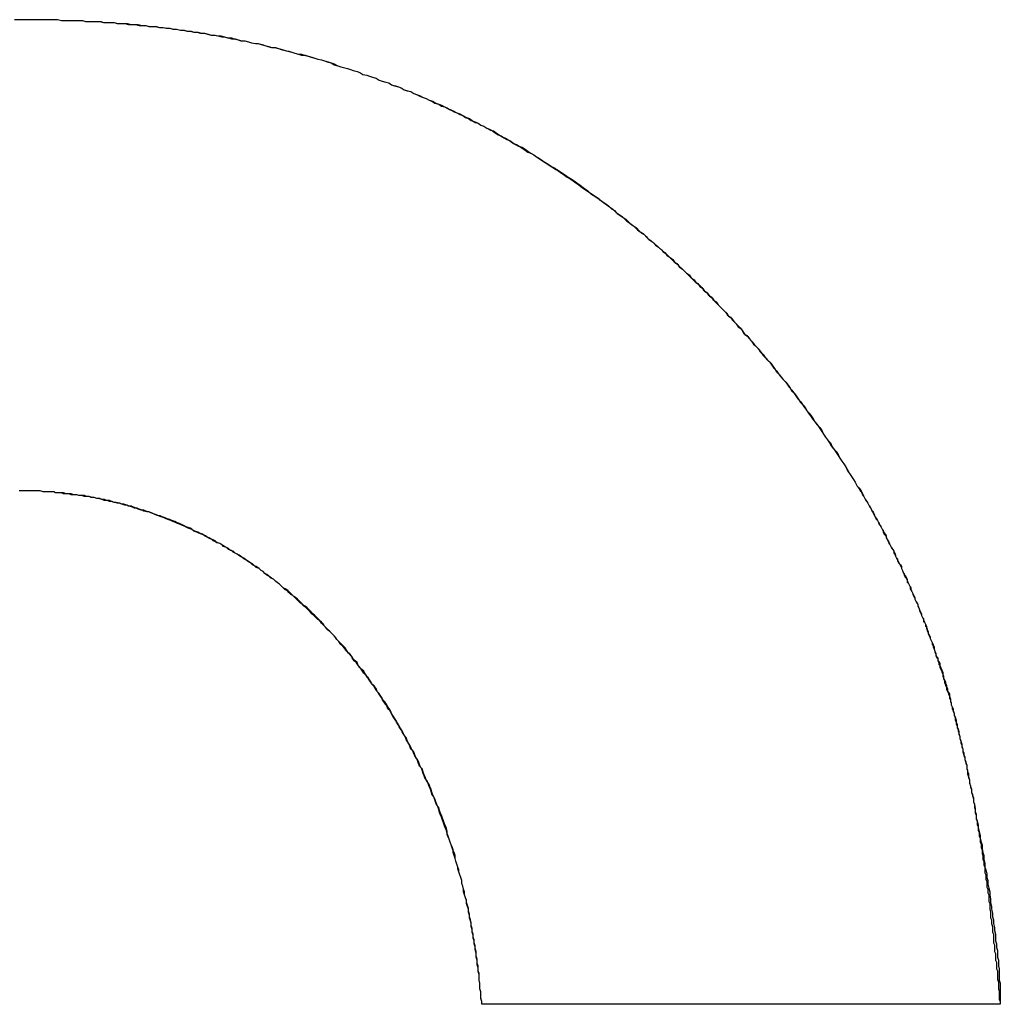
# Model space of a CAD drawing. Extents: x 214 to 2899, y -429 to 1714.
# Tile 35 of 80: x 1033.71 to 1034.73, y 586.32 to 587.35. Entities that reach past the tile are written whole.
import ezdxf

# ---------------------------------------------------------------- set-up
doc = ezdxf.new("R2010")
doc.units = 0
doc.linetypes.add('DURCHGEHEND', pattern=[0])
doc.layers.add('KF_PASSIO_SUB_12_FRONT', color=7, linetype='DURCHGEHEND')

# ---------------------------------------------------------------- blocks, each defined once
blk = doc.blocks.new('KF_PASSIO_SUB_12_FRONT')
at = {"layer": 'KF_PASSIO_SUB_12_FRONT'}
blk.add_line((-190.0372, -296.8038), (-190.5772, -296.8038), dxfattribs=at)
blk.add_line((-190.0372, -296.8038), (-190.5772, -296.8038), dxfattribs=at)
for points in [[(-191.064, -295.778, 0), (-191.058, -295.778, 0), (-191.051, -295.778, 0), (-191.045, -295.778, 0)], [(-191.063, -295.778, 0), (-191.057, -295.778, 0), (-191.051, -295.778, 0), (-191.045, -295.778, 0)], [(-191.045, -295.778, 0), (-191.041, -295.778, 0), (-191.038, -295.778, 0), (-191.034, -295.778, 0), (-191.03, -295.778, 0), (-191.026, -295.778, 0), (-191.023, -295.778, 0), (-191.019, -295.778, 0), (-191.015, -295.779, 0), (-191.011, -295.779, 0), (-191.008, -295.779, 0), (-191.004, -295.779, 0), (-191, -295.779, 0), (-190.997, -295.779, 0), (-190.993, -295.779, 0), (-190.989, -295.78, 0), (-190.986, -295.78, 0), (-190.982, -295.78, 0), (-190.978, -295.78, 0), (-190.974, -295.78, 0), (-190.971, -295.781, 0), (-190.967, -295.781, 0), (-190.963, -295.781, 0), (-190.96, -295.781, 0), (-190.956, -295.782, 0), (-190.952, -295.782, 0), (-190.949, -295.782, 0), (-190.945, -295.783, 0), (-190.942, -295.783, 0), (-190.938, -295.783, 0), (-190.934, -295.784, 0), (-190.931, -295.784, 0), (-190.927, -295.784, 0), (-190.923, -295.785, 0), (-190.92, -295.785, 0), (-190.916, -295.785, 0), (-190.913, -295.786, 0), (-190.909, -295.786, 0), (-190.905, -295.787, 0), (-190.902, -295.787, 0), (-190.898, -295.788, 0), (-190.895, -295.788, 0), (-190.891, -295.789, 0), (-190.887, -295.789, 0), (-190.884, -295.79, 0), (-190.88, -295.79, 0), (-190.877, -295.791, 0), (-190.873, -295.791, 0), (-190.869, -295.792, 0), (-190.866, -295.792, 0), (-190.862, -295.793, 0), (-190.859, -295.794, 0), (-190.855, -295.794, 0), (-190.852, -295.795, 0), (-190.848, -295.796, 0), (-190.845, -295.796, 0), (-190.841, -295.797, 0), (-190.838, -295.798, 0), (-190.834, -295.798, 0), (-190.831, -295.799, 0), (-190.827, -295.8, 0), (-190.824, -295.8, 0), (-190.82, -295.801, 0), (-190.817, -295.802, 0), (-190.813, -295.803, 0), (-190.81, -295.803, 0), (-190.806, -295.804, 0), (-190.803, -295.805, 0), (-190.799, -295.806, 0), (-190.796, -295.807, 0), (-190.792, -295.807, 0), (-190.789, -295.808, 0), (-190.785, -295.809, 0), (-190.782, -295.81, 0), (-190.778, -295.811, 0), (-190.775, -295.812, 0), (-190.772, -295.813, 0), (-190.768, -295.814, 0), (-190.765, -295.815, 0), (-190.761, -295.815, 0), (-190.758, -295.816, 0), (-190.754, -295.817, 0), (-190.751, -295.818, 0), (-190.748, -295.819, 0), (-190.744, -295.82, 0), (-190.741, -295.821, 0), (-190.737, -295.822, 0), (-190.734, -295.823, 0), (-190.731, -295.825, 0), (-190.727, -295.826, 0), (-190.724, -295.827, 0), (-190.721, -295.828, 0), (-190.717, -295.829, 0), (-190.714, -295.83, 0), (-190.711, -295.831, 0), (-190.707, -295.832, 0), (-190.704, -295.833, 0), (-190.701, -295.835, 0), (-190.697, -295.836, 0), (-190.694, -295.837, 0), (-190.691, -295.838, 0), (-190.687, -295.839, 0), (-190.684, -295.841, 0), (-190.681, -295.842, 0), (-190.677, -295.843, 0), (-190.674, -295.844, 0), (-190.671, -295.846, 0), (-190.668, -295.847, 0), (-190.664, -295.848, 0), (-190.661, -295.849, 0), (-190.658, -295.851, 0), (-190.655, -295.852, 0), (-190.651, -295.853, 0), (-190.648, -295.855, 0), (-190.645, -295.856, 0), (-190.642, -295.857, 0), (-190.638, -295.859, 0), (-190.635, -295.86, 0), (-190.632, -295.862, 0), (-190.629, -295.863, 0), (-190.626, -295.865, 0), (-190.622, -295.866, 0), (-190.619, -295.867, 0), (-190.616, -295.869, 0), (-190.613, -295.87, 0), (-190.61, -295.872, 0), (-190.607, -295.873, 0), (-190.603, -295.875, 0), (-190.6, -295.876, 0), (-190.597, -295.878, 0), (-190.594, -295.88, 0), (-190.591, -295.881, 0), (-190.588, -295.883, 0), (-190.585, -295.884, 0), (-190.581, -295.886, 0), (-190.578, -295.888, 0), (-190.575, -295.889, 0), (-190.572, -295.891, 0), (-190.569, -295.892, 0), (-190.566, -295.894, 0), (-190.563, -295.896, 0), (-190.56, -295.898, 0), (-190.557, -295.899, 0), (-190.554, -295.901, 0), (-190.551, -295.903, 0), (-190.548, -295.904, 0), (-190.545, -295.906, 0), (-190.542, -295.908, 0), (-190.539, -295.91, 0), (-190.535, -295.911, 0), (-190.532, -295.913, 0), (-190.529, -295.915, 0), (-190.526, -295.917, 0), (-190.523, -295.919, 0), (-190.52, -295.921, 0), (-190.518, -295.922, 0), (-190.515, -295.924, 0), (-190.512, -295.926, 0), (-190.509, -295.928, 0), (-190.506, -295.93, 0), (-190.503, -295.932, 0), (-190.5, -295.934, 0), (-190.497, -295.936, 0), (-190.494, -295.938, 0), (-190.491, -295.94, 0), (-190.488, -295.942, 0), (-190.485, -295.944, 0), (-190.482, -295.946, 0), (-190.479, -295.948, 0), (-190.476, -295.95, 0), (-190.474, -295.952, 0), (-190.471, -295.954, 0), (-190.468, -295.956, 0), (-190.465, -295.958, 0), (-190.462, -295.96, 0), (-190.459, -295.962, 0), (-190.456, -295.964, 0), (-190.454, -295.966, 0), (-190.451, -295.968, 0), (-190.448, -295.97, 0), (-190.445, -295.972, 0), (-190.442, -295.975, 0), (-190.439, -295.977, 0), (-190.437, -295.979, 0), (-190.434, -295.981, 0), (-190.431, -295.983, 0), (-190.428, -295.986, 0), (-190.426, -295.988, 0), (-190.423, -295.99, 0), (-190.42, -295.992, 0), (-190.417, -295.995, 0), (-190.415, -295.997, 0), (-190.412, -295.999, 0), (-190.409, -296.001, 0), (-190.406, -296.004, 0), (-190.404, -296.006, 0), (-190.401, -296.008, 0), (-190.398, -296.011, 0), (-190.396, -296.013, 0), (-190.393, -296.015, 0), (-190.39, -296.018, 0), (-190.388, -296.02, 0), (-190.385, -296.022, 0), (-190.382, -296.025, 0), (-190.38, -296.027, 0), (-190.377, -296.03, 0), (-190.374, -296.032, 0), (-190.372, -296.035, 0), (-190.369, -296.037, 0), (-190.367, -296.039, 0), (-190.364, -296.042, 0), (-190.361, -296.044, 0), (-190.359, -296.047, 0), (-190.356, -296.049, 0), (-190.354, -296.052, 0), (-190.351, -296.054, 0), (-190.348, -296.057, 0), (-190.346, -296.06, 0), (-190.343, -296.062, 0), (-190.341, -296.065, 0), (-190.338, -296.067, 0), (-190.336, -296.07, 0), (-190.333, -296.072, 0), (-190.331, -296.075, 0), (-190.328, -296.078, 0), (-190.326, -296.08, 0), (-190.323, -296.083, 0), (-190.321, -296.086, 0), (-190.318, -296.088, 0), (-190.316, -296.091, 0), (-190.313, -296.094, 0), (-190.311, -296.096, 0), (-190.308, -296.099, 0), (-190.306, -296.102, 0), (-190.304, -296.105, 0), (-190.301, -296.107, 0), (-190.299, -296.11, 0), (-190.296, -296.113, 0), (-190.294, -296.116, 0), (-190.292, -296.118, 0), (-190.289, -296.121, 0), (-190.287, -296.124, 0), (-190.284, -296.127, 0), (-190.282, -296.13, 0), (-190.28, -296.132, 0), (-190.277, -296.135, 0), (-190.275, -296.138, 0), (-190.273, -296.141, 0), (-190.27, -296.144, 0), (-190.268, -296.147, 0), (-190.266, -296.15, 0), (-190.263, -296.153, 0), (-190.261, -296.155, 0), (-190.259, -296.158, 0), (-190.257, -296.161, 0), (-190.254, -296.164, 0), (-190.252, -296.167, 0), (-190.25, -296.17, 0), (-190.248, -296.173, 0), (-190.245, -296.176, 0), (-190.243, -296.179, 0), (-190.241, -296.182, 0), (-190.239, -296.185, 0), (-190.236, -296.188, 0), (-190.234, -296.191, 0), (-190.232, -296.194, 0), (-190.23, -296.197, 0), (-190.228, -296.2, 0), (-190.225, -296.203, 0), (-190.223, -296.206, 0), (-190.221, -296.21, 0), (-190.219, -296.213, 0), (-190.217, -296.216, 0), (-190.215, -296.219, 0), (-190.213, -296.222, 0), (-190.211, -296.225, 0), (-190.208, -296.228, 0), (-190.206, -296.231, 0), (-190.204, -296.235, 0), (-190.202, -296.238, 0), (-190.2, -296.241, 0), (-190.198, -296.244, 0), (-190.196, -296.247, 0), (-190.194, -296.251, 0), (-190.192, -296.254, 0), (-190.19, -296.257, 0), (-190.188, -296.26, 0), (-190.186, -296.264, 0)], [(-191.045, -295.778, 0), (-191.041, -295.778, 0), (-191.038, -295.778, 0), (-191.034, -295.778, 0), (-191.03, -295.778, 0), (-191.026, -295.778, 0), (-191.023, -295.778, 0), (-191.019, -295.778, 0), (-191.015, -295.779, 0), (-191.012, -295.779, 0), (-191.008, -295.779, 0), (-191.004, -295.779, 0), (-191.001, -295.779, 0), (-190.997, -295.779, 0), (-190.993, -295.779, 0), (-190.99, -295.78, 0), (-190.986, -295.78, 0), (-190.982, -295.78, 0), (-190.979, -295.78, 0), (-190.975, -295.78, 0), (-190.971, -295.781, 0), (-190.968, -295.781, 0), (-190.964, -295.781, 0), (-190.96, -295.781, 0), (-190.957, -295.782, 0), (-190.953, -295.782, 0), (-190.949, -295.782, 0), (-190.946, -295.782, 0), (-190.942, -295.783, 0), (-190.938, -295.783, 0), (-190.935, -295.783, 0), (-190.931, -295.784, 0), (-190.927, -295.784, 0), (-190.924, -295.785, 0), (-190.92, -295.785, 0), (-190.917, -295.785, 0), (-190.913, -295.786, 0), (-190.909, -295.786, 0), (-190.906, -295.787, 0), (-190.902, -295.787, 0), (-190.899, -295.788, 0), (-190.895, -295.788, 0), (-190.891, -295.789, 0), (-190.888, -295.789, 0), (-190.884, -295.79, 0), (-190.881, -295.79, 0), (-190.877, -295.791, 0), (-190.874, -295.791, 0), (-190.87, -295.792, 0), (-190.866, -295.792, 0), (-190.863, -295.793, 0), (-190.859, -295.794, 0), (-190.856, -295.794, 0), (-190.852, -295.795, 0), (-190.849, -295.795, 0), (-190.845, -295.796, 0), (-190.842, -295.797, 0), (-190.838, -295.797, 0), (-190.835, -295.798, 0), (-190.831, -295.799, 0), (-190.828, -295.8, 0), (-190.824, -295.8, 0), (-190.82, -295.801, 0), (-190.817, -295.802, 0), (-190.813, -295.803, 0), (-190.81, -295.803, 0), (-190.807, -295.804, 0), (-190.803, -295.805, 0), (-190.8, -295.806, 0), (-190.796, -295.807, 0), (-190.793, -295.807, 0), (-190.789, -295.808, 0), (-190.786, -295.809, 0), (-190.782, -295.81, 0), (-190.779, -295.811, 0), (-190.775, -295.812, 0), (-190.772, -295.813, 0), (-190.768, -295.814, 0), (-190.765, -295.814, 0), (-190.762, -295.815, 0), (-190.758, -295.816, 0), (-190.755, -295.817, 0), (-190.751, -295.818, 0), (-190.748, -295.819, 0), (-190.744, -295.82, 0), (-190.741, -295.821, 0), (-190.738, -295.822, 0), (-190.734, -295.823, 0), (-190.731, -295.824, 0), (-190.727, -295.826, 0), (-190.724, -295.827, 0), (-190.721, -295.828, 0), (-190.717, -295.829, 0), (-190.714, -295.83, 0), (-190.711, -295.831, 0), (-190.707, -295.832, 0), (-190.704, -295.833, 0), (-190.701, -295.835, 0), (-190.697, -295.836, 0), (-190.694, -295.837, 0), (-190.691, -295.838, 0), (-190.687, -295.839, 0), (-190.684, -295.841, 0), (-190.681, -295.842, 0), (-190.677, -295.843, 0), (-190.674, -295.844, 0), (-190.671, -295.846, 0), (-190.667, -295.847, 0), (-190.664, -295.848, 0), (-190.661, -295.849, 0), (-190.658, -295.851, 0), (-190.654, -295.852, 0), (-190.651, -295.853, 0), (-190.648, -295.855, 0), (-190.645, -295.856, 0), (-190.641, -295.858, 0), (-190.638, -295.859, 0), (-190.635, -295.86, 0), (-190.632, -295.862, 0), (-190.628, -295.863, 0), (-190.625, -295.865, 0), (-190.622, -295.866, 0), (-190.619, -295.868, 0), (-190.616, -295.869, 0), (-190.612, -295.871, 0), (-190.609, -295.872, 0), (-190.606, -295.874, 0), (-190.603, -295.875, 0), (-190.6, -295.877, 0), (-190.597, -295.878, 0), (-190.593, -295.88, 0), (-190.59, -295.881, 0), (-190.587, -295.883, 0), (-190.584, -295.885, 0), (-190.581, -295.886, 0), (-190.578, -295.888, 0), (-190.575, -295.889, 0), (-190.572, -295.891, 0), (-190.568, -295.893, 0), (-190.565, -295.894, 0), (-190.562, -295.896, 0), (-190.559, -295.898, 0), (-190.556, -295.9, 0), (-190.553, -295.901, 0), (-190.55, -295.903, 0), (-190.547, -295.905, 0), (-190.544, -295.907, 0), (-190.541, -295.908, 0), (-190.538, -295.91, 0), (-190.535, -295.912, 0), (-190.532, -295.914, 0), (-190.529, -295.916, 0), (-190.526, -295.917, 0), (-190.523, -295.919, 0), (-190.52, -295.921, 0), (-190.517, -295.923, 0), (-190.514, -295.925, 0), (-190.511, -295.927, 0), (-190.508, -295.929, 0), (-190.505, -295.931, 0), (-190.502, -295.932, 0), (-190.499, -295.934, 0), (-190.496, -295.936, 0), (-190.493, -295.938, 0), (-190.49, -295.94, 0), (-190.487, -295.942, 0), (-190.484, -295.944, 0), (-190.481, -295.946, 0), (-190.478, -295.948, 0), (-190.475, -295.95, 0), (-190.473, -295.952, 0), (-190.47, -295.954, 0), (-190.467, -295.956, 0), (-190.464, -295.959, 0), (-190.461, -295.961, 0), (-190.458, -295.963, 0), (-190.455, -295.965, 0), (-190.452, -295.967, 0), (-190.45, -295.969, 0), (-190.447, -295.971, 0), (-190.444, -295.973, 0), (-190.441, -295.975, 0), (-190.438, -295.978, 0), (-190.436, -295.98, 0), (-190.433, -295.982, 0), (-190.43, -295.984, 0), (-190.427, -295.986, 0), (-190.424, -295.989, 0), (-190.422, -295.991, 0), (-190.419, -295.993, 0), (-190.416, -295.995, 0), (-190.413, -295.998, 0), (-190.411, -296, 0), (-190.408, -296.002, 0), (-190.405, -296.005, 0), (-190.403, -296.007, 0), (-190.4, -296.009, 0), (-190.397, -296.012, 0), (-190.394, -296.014, 0), (-190.392, -296.016, 0), (-190.389, -296.019, 0), (-190.386, -296.021, 0), (-190.384, -296.024, 0), (-190.381, -296.026, 0), (-190.378, -296.028, 0), (-190.376, -296.031, 0), (-190.373, -296.033, 0), (-190.371, -296.036, 0), (-190.368, -296.038, 0), (-190.365, -296.041, 0), (-190.363, -296.043, 0), (-190.36, -296.046, 0), (-190.358, -296.048, 0), (-190.355, -296.051, 0), (-190.352, -296.053, 0), (-190.35, -296.056, 0), (-190.347, -296.058, 0), (-190.345, -296.061, 0), (-190.342, -296.063, 0), (-190.34, -296.066, 0), (-190.337, -296.068, 0), (-190.335, -296.071, 0), (-190.332, -296.074, 0), (-190.33, -296.076, 0), (-190.327, -296.079, 0), (-190.325, -296.081, 0), (-190.322, -296.084, 0), (-190.32, -296.087, 0), (-190.317, -296.089, 0), (-190.315, -296.092, 0), (-190.312, -296.095, 0), (-190.31, -296.098, 0), (-190.307, -296.1, 0), (-190.305, -296.103, 0), (-190.303, -296.106, 0), (-190.3, -296.108, 0), (-190.298, -296.111, 0), (-190.295, -296.114, 0), (-190.293, -296.117, 0), (-190.291, -296.119, 0), (-190.288, -296.122, 0), (-190.286, -296.125, 0), (-190.284, -296.128, 0), (-190.281, -296.131, 0), (-190.279, -296.133, 0), (-190.276, -296.136, 0), (-190.274, -296.139, 0), (-190.272, -296.142, 0), (-190.27, -296.145, 0), (-190.267, -296.148, 0), (-190.265, -296.151, 0), (-190.263, -296.153, 0), (-190.26, -296.156, 0), (-190.258, -296.159, 0), (-190.256, -296.162, 0), (-190.254, -296.165, 0), (-190.251, -296.168, 0), (-190.249, -296.171, 0), (-190.247, -296.174, 0), (-190.245, -296.177, 0), (-190.242, -296.18, 0), (-190.24, -296.183, 0), (-190.238, -296.186, 0), (-190.236, -296.189, 0), (-190.234, -296.192, 0), (-190.232, -296.195, 0), (-190.229, -296.198, 0), (-190.227, -296.201, 0), (-190.225, -296.204, 0), (-190.223, -296.207, 0), (-190.221, -296.21, 0), (-190.219, -296.213, 0), (-190.217, -296.216, 0), (-190.214, -296.219, 0), (-190.212, -296.223, 0), (-190.21, -296.226, 0), (-190.208, -296.229, 0), (-190.206, -296.232, 0), (-190.204, -296.235, 0), (-190.202, -296.238, 0), (-190.2, -296.241, 0), (-190.198, -296.244, 0), (-190.196, -296.248, 0), (-190.194, -296.251, 0), (-190.192, -296.254, 0), (-190.19, -296.257, 0), (-190.188, -296.26, 0), (-190.186, -296.264, 0)], [(-190.186, -296.264, 0), (-190.185, -296.265, 0), (-190.184, -296.267, 0), (-190.183, -296.269, 0), (-190.182, -296.27, 0), (-190.181, -296.272, 0), (-190.18, -296.274, 0), (-190.179, -296.275, 0), (-190.178, -296.277, 0), (-190.177, -296.279, 0), (-190.176, -296.28, 0), (-190.175, -296.282, 0), (-190.174, -296.284, 0), (-190.173, -296.285, 0), (-190.172, -296.287, 0), (-190.171, -296.289, 0), (-190.17, -296.29, 0), (-190.169, -296.292, 0), (-190.168, -296.294, 0), (-190.168, -296.295, 0), (-190.167, -296.297, 0), (-190.166, -296.299, 0), (-190.165, -296.3, 0), (-190.164, -296.302, 0), (-190.163, -296.304, 0), (-190.162, -296.305, 0), (-190.161, -296.307, 0), (-190.16, -296.309, 0), (-190.159, -296.31, 0), (-190.159, -296.312, 0), (-190.158, -296.314, 0), (-190.157, -296.315, 0), (-190.156, -296.317, 0), (-190.155, -296.319, 0), (-190.154, -296.32, 0), (-190.153, -296.322, 0), (-190.153, -296.324, 0), (-190.152, -296.325, 0), (-190.151, -296.327, 0), (-190.15, -296.329, 0), (-190.149, -296.33, 0), (-190.148, -296.332, 0), (-190.148, -296.334, 0), (-190.147, -296.335, 0), (-190.146, -296.337, 0), (-190.145, -296.339, 0), (-190.144, -296.34, 0), (-190.144, -296.342, 0), (-190.143, -296.344, 0), (-190.142, -296.345, 0), (-190.141, -296.347, 0), (-190.14, -296.349, 0), (-190.14, -296.35, 0), (-190.139, -296.352, 0), (-190.138, -296.354, 0), (-190.137, -296.355, 0), (-190.137, -296.357, 0), (-190.136, -296.359, 0), (-190.135, -296.36, 0), (-190.134, -296.362, 0), (-190.134, -296.364, 0), (-190.133, -296.365, 0), (-190.132, -296.367, 0), (-190.131, -296.369, 0), (-190.131, -296.371, 0), (-190.13, -296.372, 0), (-190.129, -296.374, 0), (-190.128, -296.376, 0), (-190.128, -296.377, 0), (-190.127, -296.379, 0), (-190.126, -296.381, 0), (-190.126, -296.382, 0), (-190.125, -296.384, 0), (-190.124, -296.386, 0), (-190.123, -296.387, 0), (-190.123, -296.389, 0), (-190.122, -296.391, 0), (-190.121, -296.393, 0), (-190.121, -296.394, 0), (-190.12, -296.396, 0), (-190.119, -296.398, 0), (-190.119, -296.399, 0), (-190.118, -296.401, 0), (-190.117, -296.403, 0), (-190.117, -296.405, 0), (-190.116, -296.406, 0), (-190.115, -296.408, 0), (-190.115, -296.41, 0), (-190.114, -296.411, 0), (-190.113, -296.413, 0), (-190.113, -296.415, 0), (-190.112, -296.417, 0), (-190.112, -296.418, 0), (-190.111, -296.42, 0), (-190.11, -296.422, 0), (-190.11, -296.423, 0), (-190.109, -296.425, 0), (-190.108, -296.427, 0), (-190.108, -296.429, 0), (-190.107, -296.43, 0), (-190.107, -296.432, 0), (-190.106, -296.434, 0), (-190.105, -296.436, 0), (-190.105, -296.437, 0), (-190.104, -296.439, 0), (-190.104, -296.441, 0), (-190.103, -296.443, 0), (-190.102, -296.444, 0), (-190.102, -296.446, 0), (-190.101, -296.448, 0), (-190.101, -296.45, 0), (-190.1, -296.451, 0), (-190.1, -296.453, 0), (-190.099, -296.455, 0), (-190.098, -296.457, 0), (-190.098, -296.458, 0), (-190.097, -296.46, 0), (-190.097, -296.462, 0), (-190.096, -296.464, 0), (-190.096, -296.465, 0), (-190.095, -296.467, 0), (-190.095, -296.469, 0), (-190.094, -296.471, 0), (-190.094, -296.472, 0), (-190.093, -296.474, 0), (-190.093, -296.476, 0), (-190.092, -296.478, 0), (-190.091, -296.48, 0), (-190.091, -296.481, 0), (-190.09, -296.483, 0), (-190.09, -296.485, 0), (-190.089, -296.487, 0), (-190.089, -296.489, 0), (-190.088, -296.49, 0), (-190.088, -296.492, 0), (-190.087, -296.494, 0), (-190.087, -296.496, 0), (-190.086, -296.498, 0), (-190.086, -296.499, 0), (-190.085, -296.501, 0), (-190.085, -296.503, 0), (-190.084, -296.505, 0), (-190.084, -296.507, 0), (-190.084, -296.508, 0), (-190.083, -296.51, 0), (-190.083, -296.512, 0), (-190.082, -296.514, 0), (-190.082, -296.516, 0), (-190.081, -296.518, 0), (-190.081, -296.519, 0), (-190.08, -296.521, 0), (-190.08, -296.523, 0), (-190.079, -296.525, 0), (-190.079, -296.527, 0), (-190.078, -296.529, 0), (-190.078, -296.53, 0), (-190.078, -296.532, 0), (-190.077, -296.534, 0), (-190.077, -296.536, 0), (-190.076, -296.538, 0), (-190.076, -296.54, 0), (-190.075, -296.542, 0), (-190.075, -296.543, 0), (-190.075, -296.545, 0), (-190.074, -296.547, 0), (-190.074, -296.549, 0), (-190.073, -296.551, 0), (-190.073, -296.553, 0), (-190.072, -296.555, 0), (-190.072, -296.557, 0), (-190.072, -296.559, 0), (-190.071, -296.56, 0), (-190.071, -296.562, 0), (-190.07, -296.564, 0), (-190.07, -296.566, 0), (-190.07, -296.568, 0), (-190.069, -296.57, 0), (-190.069, -296.572, 0), (-190.069, -296.574, 0), (-190.068, -296.576, 0), (-190.068, -296.578, 0), (-190.067, -296.58, 0), (-190.067, -296.581, 0), (-190.067, -296.583, 0), (-190.066, -296.585, 0), (-190.066, -296.587, 0), (-190.065, -296.589, 0), (-190.065, -296.591, 0), (-190.065, -296.593, 0), (-190.064, -296.595, 0), (-190.064, -296.597, 0), (-190.064, -296.599, 0), (-190.063, -296.601, 0), (-190.063, -296.603, 0), (-190.063, -296.605, 0), (-190.062, -296.607, 0), (-190.062, -296.609, 0), (-190.062, -296.611, 0), (-190.061, -296.613, 0), (-190.061, -296.615, 0), (-190.061, -296.617, 0), (-190.06, -296.619, 0), (-190.06, -296.621, 0), (-190.06, -296.623, 0), (-190.059, -296.625, 0), (-190.059, -296.627, 0), (-190.059, -296.629, 0), (-190.058, -296.631, 0), (-190.058, -296.633, 0), (-190.058, -296.635, 0), (-190.057, -296.637, 0), (-190.057, -296.639, 0), (-190.057, -296.641, 0), (-190.056, -296.643, 0), (-190.056, -296.645, 0), (-190.056, -296.647, 0), (-190.055, -296.649, 0), (-190.055, -296.651, 0), (-190.055, -296.653, 0), (-190.054, -296.655, 0), (-190.054, -296.657, 0), (-190.054, -296.659, 0), (-190.053, -296.661, 0), (-190.053, -296.663, 0), (-190.053, -296.665, 0), (-190.053, -296.667, 0), (-190.052, -296.669, 0), (-190.052, -296.672, 0), (-190.052, -296.674, 0), (-190.051, -296.676, 0), (-190.051, -296.678, 0), (-190.051, -296.68, 0), (-190.051, -296.682, 0), (-190.05, -296.684, 0), (-190.05, -296.686, 0), (-190.05, -296.688, 0), (-190.049, -296.69, 0), (-190.049, -296.693, 0), (-190.049, -296.695, 0), (-190.049, -296.697, 0), (-190.048, -296.699, 0), (-190.048, -296.701, 0), (-190.048, -296.703, 0), (-190.048, -296.705, 0), (-190.047, -296.708, 0), (-190.047, -296.71, 0), (-190.047, -296.712, 0), (-190.047, -296.714, 0), (-190.046, -296.716, 0), (-190.046, -296.718, 0), (-190.046, -296.72, 0), (-190.045, -296.723, 0), (-190.045, -296.725, 0), (-190.045, -296.727, 0), (-190.045, -296.729, 0), (-190.044, -296.731, 0), (-190.044, -296.734, 0), (-190.044, -296.736, 0), (-190.044, -296.738, 0), (-190.044, -296.74, 0), (-190.043, -296.742, 0), (-190.043, -296.745, 0), (-190.043, -296.747, 0), (-190.043, -296.749, 0), (-190.042, -296.751, 0), (-190.042, -296.754, 0), (-190.042, -296.756, 0), (-190.042, -296.758, 0), (-190.041, -296.76, 0), (-190.041, -296.763, 0), (-190.041, -296.765, 0), (-190.041, -296.767, 0), (-190.04, -296.769, 0), (-190.04, -296.772, 0), (-190.04, -296.774, 0), (-190.04, -296.776, 0), (-190.04, -296.778, 0), (-190.039, -296.781, 0), (-190.039, -296.783, 0), (-190.039, -296.785, 0), (-190.039, -296.788, 0), (-190.038, -296.79, 0), (-190.038, -296.792, 0), (-190.038, -296.794, 0), (-190.038, -296.797, 0), (-190.038, -296.799, 0), (-190.037, -296.801, 0), (-190.037, -296.804, 0)], [(-190.186, -296.264, 0), (-190.185, -296.265, 0), (-190.183, -296.267, 0), (-190.182, -296.269, 0), (-190.181, -296.271, 0), (-190.18, -296.273, 0), (-190.179, -296.275, 0), (-190.178, -296.277, 0), (-190.177, -296.278, 0), (-190.176, -296.28, 0), (-190.175, -296.282, 0), (-190.174, -296.284, 0), (-190.173, -296.286, 0), (-190.172, -296.287, 0), (-190.171, -296.289, 0), (-190.17, -296.291, 0), (-190.169, -296.293, 0), (-190.168, -296.295, 0), (-190.167, -296.296, 0), (-190.166, -296.298, 0), (-190.165, -296.3, 0), (-190.164, -296.302, 0), (-190.163, -296.303, 0), (-190.162, -296.305, 0), (-190.161, -296.307, 0), (-190.16, -296.309, 0), (-190.159, -296.311, 0), (-190.158, -296.312, 0), (-190.157, -296.314, 0), (-190.156, -296.316, 0), (-190.156, -296.318, 0), (-190.155, -296.319, 0), (-190.154, -296.321, 0), (-190.153, -296.323, 0), (-190.152, -296.325, 0), (-190.151, -296.327, 0), (-190.15, -296.328, 0), (-190.149, -296.33, 0), (-190.148, -296.332, 0), (-190.147, -296.334, 0), (-190.146, -296.336, 0), (-190.146, -296.337, 0), (-190.145, -296.339, 0), (-190.144, -296.341, 0), (-190.143, -296.343, 0), (-190.142, -296.345, 0), (-190.141, -296.346, 0), (-190.14, -296.348, 0), (-190.14, -296.35, 0), (-190.139, -296.352, 0), (-190.138, -296.354, 0), (-190.137, -296.356, 0), (-190.136, -296.357, 0), (-190.135, -296.359, 0), (-190.134, -296.361, 0), (-190.134, -296.363, 0), (-190.133, -296.365, 0), (-190.132, -296.367, 0), (-190.131, -296.369, 0), (-190.13, -296.37, 0), (-190.13, -296.372, 0), (-190.129, -296.374, 0), (-190.128, -296.376, 0), (-190.127, -296.378, 0), (-190.126, -296.38, 0), (-190.126, -296.382, 0), (-190.125, -296.384, 0), (-190.124, -296.385, 0), (-190.123, -296.387, 0), (-190.123, -296.389, 0), (-190.122, -296.391, 0), (-190.121, -296.393, 0), (-190.12, -296.395, 0), (-190.119, -296.397, 0), (-190.119, -296.399, 0), (-190.118, -296.401, 0), (-190.117, -296.402, 0), (-190.117, -296.404, 0), (-190.116, -296.406, 0), (-190.115, -296.408, 0), (-190.114, -296.41, 0), (-190.114, -296.412, 0), (-190.113, -296.414, 0), (-190.112, -296.416, 0), (-190.112, -296.417, 0), (-190.111, -296.419, 0), (-190.11, -296.421, 0), (-190.11, -296.423, 0), (-190.109, -296.425, 0), (-190.108, -296.427, 0), (-190.107, -296.429, 0), (-190.107, -296.43, 0), (-190.106, -296.432, 0), (-190.106, -296.434, 0), (-190.105, -296.436, 0), (-190.104, -296.438, 0), (-190.104, -296.44, 0), (-190.103, -296.442, 0), (-190.102, -296.443, 0), (-190.102, -296.445, 0), (-190.101, -296.447, 0), (-190.1, -296.449, 0), (-190.1, -296.451, 0), (-190.099, -296.453, 0), (-190.099, -296.454, 0), (-190.098, -296.456, 0), (-190.097, -296.458, 0), (-190.097, -296.46, 0), (-190.096, -296.462, 0), (-190.096, -296.464, 0), (-190.095, -296.466, 0), (-190.094, -296.468, 0), (-190.094, -296.47, 0), (-190.093, -296.472, 0), (-190.093, -296.473, 0), (-190.092, -296.475, 0), (-190.092, -296.477, 0), (-190.091, -296.479, 0), (-190.09, -296.481, 0), (-190.09, -296.483, 0), (-190.089, -296.486, 0), (-190.089, -296.488, 0), (-190.088, -296.49, 0), (-190.088, -296.492, 0), (-190.087, -296.494, 0), (-190.086, -296.496, 0), (-190.086, -296.498, 0), (-190.085, -296.501, 0), (-190.085, -296.503, 0), (-190.084, -296.505, 0), (-190.083, -296.508, 0), (-190.083, -296.51, 0), (-190.082, -296.512, 0), (-190.082, -296.515, 0), (-190.081, -296.517, 0), (-190.08, -296.52, 0), (-190.08, -296.522, 0), (-190.079, -296.525, 0), (-190.079, -296.527, 0), (-190.078, -296.53, 0), (-190.077, -296.533, 0), (-190.077, -296.535, 0), (-190.076, -296.538, 0), (-190.076, -296.541, 0), (-190.075, -296.544, 0), (-190.074, -296.546, 0), (-190.074, -296.549, 0), (-190.073, -296.552, 0), (-190.072, -296.555, 0), (-190.072, -296.558, 0), (-190.071, -296.561, 0), (-190.071, -296.564, 0), (-190.07, -296.567, 0), (-190.069, -296.57, 0), (-190.069, -296.573, 0), (-190.068, -296.577, 0), (-190.067, -296.58, 0), (-190.067, -296.583, 0), (-190.066, -296.586, 0), (-190.065, -296.59, 0), (-190.065, -296.593, 0), (-190.064, -296.596, 0), (-190.063, -296.6, 0), (-190.063, -296.603, 0), (-190.062, -296.606, 0), (-190.062, -296.61, 0), (-190.061, -296.613, 0), (-190.06, -296.617, 0), (-190.06, -296.62, 0), (-190.059, -296.624, 0), (-190.058, -296.628, 0), (-190.058, -296.631, 0), (-190.057, -296.635, 0), (-190.056, -296.638, 0), (-190.056, -296.642, 0), (-190.055, -296.646, 0), (-190.054, -296.649, 0), (-190.054, -296.653, 0), (-190.053, -296.657, 0), (-190.053, -296.661, 0), (-190.052, -296.664, 0), (-190.051, -296.668, 0), (-190.051, -296.672, 0), (-190.05, -296.675, 0), (-190.05, -296.679, 0), (-190.049, -296.683, 0), (-190.048, -296.687, 0), (-190.048, -296.69, 0), (-190.047, -296.694, 0), (-190.047, -296.698, 0), (-190.046, -296.702, 0), (-190.046, -296.705, 0), (-190.045, -296.709, 0), (-190.045, -296.713, 0), (-190.044, -296.716, 0), (-190.044, -296.72, 0), (-190.043, -296.724, 0), (-190.043, -296.727, 0), (-190.042, -296.731, 0), (-190.042, -296.734, 0), (-190.042, -296.738, 0), (-190.041, -296.741, 0), (-190.041, -296.745, 0), (-190.04, -296.748, 0), (-190.04, -296.751, 0), (-190.04, -296.755, 0), (-190.039, -296.758, 0), (-190.039, -296.761, 0), (-190.039, -296.764, 0), (-190.038, -296.767, 0), (-190.038, -296.771, 0), (-190.038, -296.774, 0), (-190.038, -296.776, 0), (-190.038, -296.779, 0), (-190.037, -296.782, 0), (-190.037, -296.785, 0), (-190.037, -296.788, 0), (-190.037, -296.79, 0), (-190.037, -296.793, 0), (-190.037, -296.795, 0), (-190.037, -296.797, 0), (-190.037, -296.8, 0), (-190.037, -296.802, 0), (-190.037, -296.804, 0)], [(-190.577, -296.804, 0), (-190.577, -296.801, 0), (-190.578, -296.797, 0), (-190.578, -296.794, 0), (-190.578, -296.791, 0), (-190.579, -296.788, 0), (-190.579, -296.785, 0), (-190.579, -296.782, 0), (-190.58, -296.779, 0), (-190.58, -296.775, 0), (-190.58, -296.772, 0), (-190.581, -296.769, 0), (-190.581, -296.766, 0), (-190.582, -296.763, 0), (-190.582, -296.76, 0), (-190.582, -296.757, 0), (-190.583, -296.754, 0), (-190.583, -296.751, 0), (-190.584, -296.747, 0), (-190.584, -296.744, 0), (-190.585, -296.741, 0), (-190.585, -296.738, 0), (-190.586, -296.735, 0), (-190.586, -296.732, 0), (-190.587, -296.729, 0), (-190.587, -296.726, 0), (-190.588, -296.723, 0), (-190.588, -296.72, 0), (-190.589, -296.717, 0), (-190.59, -296.714, 0), (-190.59, -296.711, 0), (-190.591, -296.708, 0), (-190.591, -296.705, 0), (-190.592, -296.702, 0), (-190.593, -296.699, 0), (-190.593, -296.696, 0), (-190.594, -296.693, 0), (-190.595, -296.69, 0), (-190.596, -296.687, 0), (-190.596, -296.684, 0), (-190.597, -296.681, 0), (-190.598, -296.678, 0), (-190.598, -296.675, 0), (-190.599, -296.672, 0), (-190.6, -296.669, 0), (-190.601, -296.666, 0), (-190.602, -296.663, 0), (-190.602, -296.661, 0), (-190.603, -296.658, 0), (-190.604, -296.655, 0), (-190.605, -296.652, 0), (-190.606, -296.649, 0), (-190.607, -296.646, 0), (-190.607, -296.643, 0), (-190.608, -296.64, 0), (-190.609, -296.638, 0), (-190.61, -296.635, 0), (-190.611, -296.632, 0), (-190.612, -296.629, 0), (-190.613, -296.626, 0), (-190.614, -296.623, 0), (-190.615, -296.621, 0), (-190.616, -296.618, 0), (-190.617, -296.615, 0), (-190.618, -296.612, 0), (-190.619, -296.609, 0), (-190.62, -296.607, 0), (-190.621, -296.604, 0), (-190.622, -296.601, 0), (-190.623, -296.598, 0), (-190.624, -296.596, 0), (-190.625, -296.593, 0), (-190.626, -296.59, 0), (-190.627, -296.588, 0), (-190.629, -296.585, 0), (-190.63, -296.582, 0), (-190.631, -296.579, 0), (-190.632, -296.577, 0), (-190.633, -296.574, 0), (-190.634, -296.571, 0), (-190.636, -296.569, 0), (-190.637, -296.566, 0), (-190.638, -296.564, 0), (-190.639, -296.561, 0), (-190.64, -296.558, 0), (-190.642, -296.556, 0), (-190.643, -296.553, 0), (-190.644, -296.55, 0), (-190.645, -296.548, 0), (-190.647, -296.545, 0), (-190.648, -296.543, 0), (-190.649, -296.54, 0), (-190.651, -296.538, 0), (-190.652, -296.535, 0), (-190.653, -296.533, 0), (-190.655, -296.53, 0), (-190.656, -296.528, 0), (-190.657, -296.525, 0), (-190.659, -296.522, 0), (-190.66, -296.52, 0), (-190.661, -296.518, 0), (-190.663, -296.515, 0), (-190.664, -296.513, 0), (-190.666, -296.51, 0), (-190.667, -296.508, 0), (-190.669, -296.505, 0), (-190.67, -296.503, 0), (-190.672, -296.5, 0), (-190.673, -296.498, 0), (-190.675, -296.496, 0), (-190.676, -296.493, 0), (-190.678, -296.491, 0), (-190.679, -296.489, 0), (-190.681, -296.486, 0), (-190.682, -296.484, 0), (-190.684, -296.481, 0), (-190.685, -296.479, 0), (-190.687, -296.477, 0), (-190.688, -296.475, 0), (-190.69, -296.472, 0), (-190.692, -296.47, 0), (-190.693, -296.468, 0), (-190.695, -296.465, 0), (-190.697, -296.463, 0), (-190.698, -296.461, 0), (-190.7, -296.459, 0), (-190.702, -296.456, 0), (-190.703, -296.454, 0), (-190.705, -296.452, 0), (-190.707, -296.45, 0), (-190.708, -296.448, 0), (-190.71, -296.446, 0), (-190.712, -296.443, 0), (-190.713, -296.441, 0), (-190.715, -296.439, 0), (-190.717, -296.437, 0), (-190.719, -296.435, 0), (-190.72, -296.433, 0), (-190.722, -296.431, 0), (-190.724, -296.429, 0), (-190.726, -296.426, 0), (-190.728, -296.424, 0), (-190.729, -296.422, 0), (-190.731, -296.42, 0), (-190.733, -296.418, 0), (-190.735, -296.416, 0), (-190.737, -296.414, 0), (-190.739, -296.412, 0), (-190.741, -296.41, 0), (-190.742, -296.408, 0), (-190.744, -296.406, 0), (-190.746, -296.404, 0), (-190.748, -296.403, 0), (-190.75, -296.401, 0), (-190.752, -296.399, 0), (-190.754, -296.397, 0), (-190.756, -296.395, 0), (-190.758, -296.393, 0), (-190.76, -296.391, 0), (-190.762, -296.389, 0), (-190.764, -296.387, 0), (-190.766, -296.386, 0), (-190.768, -296.384, 0), (-190.77, -296.382, 0), (-190.772, -296.38, 0), (-190.774, -296.378, 0), (-190.776, -296.377, 0), (-190.778, -296.375, 0), (-190.78, -296.373, 0), (-190.782, -296.372, 0), (-190.784, -296.37, 0), (-190.786, -296.368, 0), (-190.788, -296.366, 0), (-190.79, -296.365, 0), (-190.792, -296.363, 0), (-190.794, -296.361, 0), (-190.797, -296.36, 0), (-190.799, -296.358, 0), (-190.801, -296.357, 0), (-190.803, -296.355, 0), (-190.805, -296.353, 0), (-190.807, -296.352, 0), (-190.809, -296.35, 0), (-190.812, -296.349, 0), (-190.814, -296.347, 0), (-190.816, -296.346, 0), (-190.818, -296.344, 0), (-190.82, -296.343, 0), (-190.823, -296.341, 0), (-190.825, -296.34, 0), (-190.827, -296.338, 0), (-190.829, -296.337, 0), (-190.832, -296.335, 0), (-190.834, -296.334, 0), (-190.836, -296.333, 0), (-190.838, -296.331, 0), (-190.841, -296.33, 0), (-190.843, -296.328, 0), (-190.845, -296.327, 0), (-190.847, -296.326, 0), (-190.85, -296.324, 0), (-190.852, -296.323, 0), (-190.854, -296.322, 0), (-190.857, -296.321, 0), (-190.859, -296.319, 0), (-190.861, -296.318, 0), (-190.864, -296.317, 0), (-190.866, -296.316, 0), (-190.868, -296.314, 0), (-190.871, -296.313, 0), (-190.873, -296.312, 0), (-190.876, -296.311, 0), (-190.878, -296.31, 0), (-190.88, -296.309, 0), (-190.883, -296.308, 0), (-190.885, -296.307, 0), (-190.888, -296.305, 0), (-190.89, -296.304, 0), (-190.892, -296.303, 0), (-190.895, -296.302, 0), (-190.897, -296.301, 0), (-190.9, -296.3, 0), (-190.902, -296.299, 0), (-190.905, -296.298, 0), (-190.907, -296.297, 0), (-190.91, -296.296, 0), (-190.912, -296.295, 0), (-190.914, -296.295, 0), (-190.917, -296.294, 0), (-190.919, -296.293, 0), (-190.922, -296.292, 0), (-190.924, -296.291, 0), (-190.927, -296.29, 0), (-190.929, -296.289, 0), (-190.932, -296.289, 0), (-190.935, -296.288, 0), (-190.937, -296.287, 0), (-190.94, -296.286, 0), (-190.942, -296.285, 0), (-190.945, -296.285, 0), (-190.947, -296.284, 0), (-190.95, -296.283, 0), (-190.952, -296.283, 0), (-190.955, -296.282, 0), (-190.958, -296.281, 0), (-190.96, -296.281, 0), (-190.963, -296.28, 0), (-190.965, -296.279, 0), (-190.968, -296.279, 0), (-190.97, -296.278, 0), (-190.973, -296.278, 0), (-190.976, -296.277, 0), (-190.978, -296.277, 0), (-190.981, -296.276, 0), (-190.984, -296.276, 0), (-190.986, -296.275, 0), (-190.989, -296.275, 0), (-190.991, -296.274, 0), (-190.994, -296.274, 0), (-190.997, -296.274, 0), (-190.999, -296.273, 0), (-191.002, -296.273, 0), (-191.005, -296.272, 0), (-191.007, -296.272, 0), (-191.01, -296.272, 0), (-191.013, -296.271, 0), (-191.015, -296.271, 0), (-191.018, -296.271, 0), (-191.021, -296.271, 0), (-191.023, -296.27, 0), (-191.026, -296.27, 0), (-191.029, -296.27, 0), (-191.032, -296.27, 0), (-191.034, -296.27, 0), (-191.037, -296.269, 0), (-191.04, -296.269, 0), (-191.042, -296.269, 0), (-191.045, -296.269, 0), (-191.048, -296.269, 0), (-191.051, -296.269, 0), (-191.053, -296.269, 0), (-191.056, -296.269, 0), (-191.059, -296.269, 0)], [(-190.577, -296.804, 0), (-190.577, -296.801, 0), (-190.578, -296.798, 0), (-190.578, -296.795, 0), (-190.578, -296.791, 0), (-190.579, -296.788, 0), (-190.579, -296.785, 0), (-190.579, -296.782, 0), (-190.58, -296.779, 0), (-190.58, -296.776, 0), (-190.58, -296.773, 0), (-190.581, -296.77, 0), (-190.581, -296.767, 0), (-190.581, -296.764, 0), (-190.582, -296.761, 0), (-190.582, -296.758, 0), (-190.583, -296.755, 0), (-190.583, -296.752, 0), (-190.583, -296.749, 0), (-190.584, -296.746, 0), (-190.584, -296.743, 0), (-190.585, -296.74, 0), (-190.585, -296.737, 0), (-190.586, -296.734, 0), (-190.586, -296.731, 0), (-190.587, -296.728, 0), (-190.587, -296.725, 0), (-190.588, -296.722, 0), (-190.588, -296.719, 0), (-190.589, -296.716, 0), (-190.59, -296.713, 0), (-190.59, -296.71, 0), (-190.591, -296.707, 0), (-190.591, -296.704, 0), (-190.592, -296.701, 0), (-190.593, -296.698, 0), (-190.593, -296.695, 0), (-190.594, -296.693, 0), (-190.595, -296.69, 0), (-190.595, -296.687, 0), (-190.596, -296.684, 0), (-190.597, -296.681, 0), (-190.598, -296.678, 0), (-190.598, -296.675, 0), (-190.599, -296.672, 0), (-190.6, -296.669, 0), (-190.601, -296.666, 0), (-190.601, -296.664, 0), (-190.602, -296.661, 0), (-190.603, -296.658, 0), (-190.604, -296.655, 0), (-190.605, -296.652, 0), (-190.605, -296.649, 0), (-190.606, -296.646, 0), (-190.607, -296.644, 0), (-190.608, -296.641, 0), (-190.609, -296.638, 0), (-190.61, -296.635, 0), (-190.611, -296.632, 0), (-190.612, -296.63, 0), (-190.613, -296.627, 0), (-190.613, -296.624, 0), (-190.614, -296.621, 0), (-190.615, -296.618, 0), (-190.616, -296.616, 0), (-190.617, -296.613, 0), (-190.618, -296.61, 0), (-190.619, -296.607, 0), (-190.62, -296.605, 0), (-190.621, -296.602, 0), (-190.622, -296.599, 0), (-190.624, -296.597, 0), (-190.625, -296.594, 0), (-190.626, -296.591, 0), (-190.627, -296.588, 0), (-190.628, -296.586, 0), (-190.629, -296.583, 0), (-190.63, -296.58, 0), (-190.631, -296.578, 0), (-190.632, -296.575, 0), (-190.634, -296.572, 0), (-190.635, -296.57, 0), (-190.636, -296.567, 0), (-190.637, -296.565, 0), (-190.638, -296.562, 0), (-190.639, -296.559, 0), (-190.641, -296.557, 0), (-190.642, -296.554, 0), (-190.643, -296.551, 0), (-190.644, -296.549, 0), (-190.646, -296.546, 0), (-190.647, -296.544, 0), (-190.648, -296.541, 0), (-190.65, -296.539, 0), (-190.651, -296.536, 0), (-190.652, -296.534, 0), (-190.654, -296.531, 0), (-190.655, -296.529, 0), (-190.656, -296.526, 0), (-190.658, -296.524, 0), (-190.659, -296.521, 0), (-190.66, -296.519, 0), (-190.662, -296.516, 0), (-190.663, -296.514, 0), (-190.665, -296.511, 0), (-190.666, -296.509, 0), (-190.668, -296.506, 0), (-190.669, -296.504, 0), (-190.671, -296.501, 0), (-190.672, -296.499, 0), (-190.673, -296.497, 0), (-190.675, -296.494, 0), (-190.676, -296.492, 0), (-190.678, -296.489, 0), (-190.68, -296.487, 0), (-190.681, -296.485, 0), (-190.683, -296.482, 0), (-190.684, -296.48, 0), (-190.686, -296.478, 0), (-190.687, -296.475, 0), (-190.689, -296.473, 0), (-190.691, -296.471, 0), (-190.692, -296.469, 0), (-190.694, -296.466, 0), (-190.695, -296.464, 0), (-190.697, -296.462, 0), (-190.699, -296.459, 0), (-190.7, -296.457, 0), (-190.702, -296.455, 0), (-190.704, -296.453, 0), (-190.706, -296.451, 0), (-190.707, -296.448, 0), (-190.709, -296.446, 0), (-190.711, -296.444, 0), (-190.712, -296.442, 0), (-190.714, -296.44, 0), (-190.716, -296.438, 0), (-190.718, -296.435, 0), (-190.719, -296.433, 0), (-190.721, -296.431, 0), (-190.723, -296.429, 0), (-190.725, -296.427, 0), (-190.727, -296.425, 0), (-190.729, -296.423, 0), (-190.73, -296.421, 0), (-190.732, -296.419, 0), (-190.734, -296.417, 0), (-190.736, -296.415, 0), (-190.738, -296.413, 0), (-190.74, -296.411, 0), (-190.742, -296.409, 0), (-190.744, -296.407, 0), (-190.745, -296.405, 0), (-190.747, -296.403, 0), (-190.749, -296.401, 0), (-190.751, -296.399, 0), (-190.753, -296.397, 0), (-190.755, -296.395, 0), (-190.757, -296.393, 0), (-190.759, -296.391, 0), (-190.761, -296.389, 0), (-190.763, -296.388, 0), (-190.765, -296.386, 0), (-190.767, -296.384, 0), (-190.769, -296.382, 0), (-190.771, -296.38, 0), (-190.773, -296.379, 0), (-190.775, -296.377, 0), (-190.777, -296.375, 0), (-190.779, -296.373, 0), (-190.782, -296.371, 0), (-190.784, -296.37, 0), (-190.786, -296.368, 0), (-190.788, -296.366, 0), (-190.79, -296.365, 0), (-190.792, -296.363, 0), (-190.794, -296.361, 0), (-190.796, -296.36, 0), (-190.799, -296.358, 0), (-190.801, -296.356, 0), (-190.803, -296.355, 0), (-190.805, -296.353, 0), (-190.807, -296.352, 0), (-190.809, -296.35, 0), (-190.812, -296.348, 0), (-190.814, -296.347, 0), (-190.816, -296.345, 0), (-190.818, -296.344, 0), (-190.821, -296.342, 0), (-190.823, -296.341, 0), (-190.825, -296.339, 0), (-190.827, -296.338, 0), (-190.83, -296.336, 0), (-190.832, -296.335, 0), (-190.834, -296.334, 0), (-190.836, -296.332, 0), (-190.839, -296.331, 0), (-190.841, -296.329, 0), (-190.843, -296.328, 0), (-190.846, -296.327, 0), (-190.848, -296.325, 0), (-190.85, -296.324, 0), (-190.853, -296.323, 0), (-190.855, -296.321, 0), (-190.857, -296.32, 0), (-190.86, -296.319, 0), (-190.862, -296.318, 0), (-190.865, -296.316, 0), (-190.867, -296.315, 0), (-190.869, -296.314, 0), (-190.872, -296.313, 0), (-190.874, -296.312, 0), (-190.877, -296.311, 0), (-190.879, -296.309, 0), (-190.881, -296.308, 0), (-190.884, -296.307, 0), (-190.886, -296.306, 0), (-190.889, -296.305, 0), (-190.891, -296.304, 0), (-190.894, -296.303, 0), (-190.896, -296.302, 0), (-190.899, -296.301, 0), (-190.901, -296.3, 0), (-190.904, -296.299, 0), (-190.906, -296.298, 0), (-190.908, -296.297, 0), (-190.911, -296.296, 0), (-190.914, -296.295, 0), (-190.916, -296.294, 0), (-190.919, -296.293, 0), (-190.921, -296.292, 0), (-190.924, -296.291, 0), (-190.926, -296.291, 0), (-190.929, -296.29, 0), (-190.931, -296.289, 0), (-190.934, -296.288, 0), (-190.936, -296.287, 0), (-190.939, -296.287, 0), (-190.941, -296.286, 0), (-190.944, -296.285, 0), (-190.947, -296.284, 0), (-190.949, -296.284, 0), (-190.952, -296.283, 0), (-190.954, -296.282, 0), (-190.957, -296.282, 0), (-190.96, -296.281, 0), (-190.962, -296.28, 0), (-190.965, -296.28, 0), (-190.967, -296.279, 0), (-190.97, -296.279, 0), (-190.973, -296.278, 0), (-190.975, -296.277, 0), (-190.978, -296.277, 0), (-190.981, -296.276, 0), (-190.983, -296.276, 0), (-190.986, -296.275, 0), (-190.989, -296.275, 0), (-190.991, -296.275, 0), (-190.994, -296.274, 0), (-190.997, -296.274, 0), (-190.999, -296.273, 0), (-191.002, -296.273, 0), (-191.005, -296.273, 0), (-191.007, -296.272, 0), (-191.01, -296.272, 0), (-191.013, -296.272, 0), (-191.015, -296.271, 0), (-191.018, -296.271, 0), (-191.021, -296.271, 0), (-191.023, -296.27, 0), (-191.026, -296.27, 0), (-191.029, -296.27, 0), (-191.031, -296.27, 0), (-191.034, -296.27, 0), (-191.037, -296.269, 0), (-191.04, -296.269, 0), (-191.042, -296.269, 0), (-191.045, -296.269, 0), (-191.048, -296.269, 0), (-191.051, -296.269, 0), (-191.053, -296.269, 0), (-191.056, -296.269, 0), (-191.059, -296.269, 0)]]:
    blk.add_polyline3d(points, dxfattribs=at)

msp = doc.modelspace()

# ---------------------------------------------------------------- block references
at = {"layer": 'KF_PASSIO_SUB_12_FRONT'}
msp.add_blockref('KF_PASSIO_SUB_12_FRONT', (1224.7682, 883.1268), dxfattribs=at)

doc.saveas('drawing.dxf')
